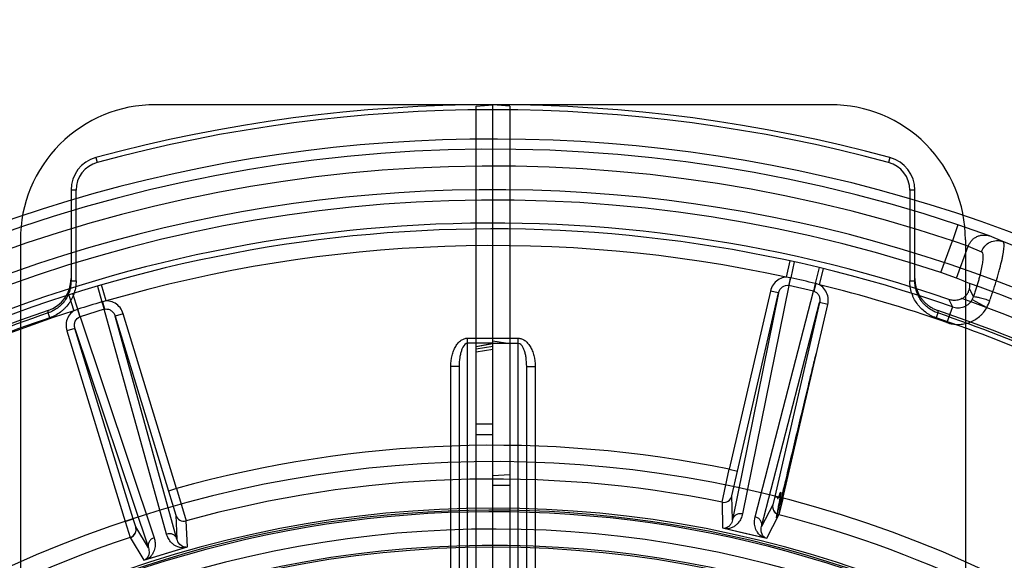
# Model space of a CAD drawing. Header units: millimetres. Extents: x 0 to 297, y 0 to 210.
# Tile 107 of 256: x 142.852 to 143.319, y 93.913 to 94.17. Entities that reach past the tile are written whole.
import ezdxf

# ---------------------------------------------------------------- set-up
doc = ezdxf.new("R2010")
doc.units = ezdxf.units.MM
doc.header["$LTSCALE"] = 16.335
doc.layers.get('0').update_dxf_attribs({"linetype": 'CONTINUOUS'})
for name, color, linetype in [('01_GLOBAL', 7, 'CONTINUOUS'), ('INTFCLR_1', 7, 'CONTINUOUS'), ('INTFCLR_144815', 7, 'CONTINUOUS'), ('INTFCLR_72935', 7, 'CONTINUOUS')]:
    doc.layers.add(name, color=color, linetype=linetype)

msp = doc.modelspace()

# ---------------------------------------------------------------- linework, layer by layer
at = {"color": 7, "linetype": 'Continuous'}
msp.add_circle((144.2368034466, 92.193132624), 3.04, dxfattribs=at)
at = {"color": 9, "linetype": 'Continuous'}
msp.add_arc((144.2368034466, 92.193132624), 3.001038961, 92.9674534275, 177.0325465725, dxfattribs=at)
at = {"layer": '01_GLOBAL', "color": 7, "linetype": 'Continuous'}
msp.add_circle((144.2368034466, 92.193132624), 3.08, dxfattribs=at)
at = {"layer": 'INTFCLR_1', "color": 6, "linetype": 'Continuous'}
for p, q in [((143.068579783, 94.1286563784), (143.076579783, 94.1293562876)), ((143.068579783, 92.7700561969), (143.068579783, 94.1286563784)), ((143.076579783, 93.55528370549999), (143.076579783, 94.1293562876)), ((143.236579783, 94.1293562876), (143.076579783, 94.1293562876)), ((143.300579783, 94.0653562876), (143.300579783, 93.836807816)), ((143.0685708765, 94.01479003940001), (143.0765714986, 94.0162880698)), ((143.068579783, 94.01365181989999), (143.076579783, 94.0149883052)), ((143.0765880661, 94.01619478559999), (143.0685886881, 94.0146897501)), ((143.076579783, 94.0133014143), (143.068579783, 94.01205056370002))]:
    msp.add_line(p, q, dxfattribs=at)
at = {"layer": 'INTFCLR_1', "color": 9, "linetype": 'Continuous'}
for p, q in [((143.076579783, 94.0186896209), (143.088579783, 94.0186896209)), ((143.088579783, 93.8731803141), (143.088579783, 94.01868962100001)), ((143.088579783, 94.016289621), (143.076579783, 94.016289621)), ((143.0925797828, 93.8789833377), (143.092579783, 94.00535628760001)), ((143.092579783, 94.00535628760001), (143.096579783, 94.00535628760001)), ((143.096579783, 94.00535628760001), (143.096579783, 93.89552179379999)), ((143.076579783, 93.9779244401), (143.068579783, 93.9779244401)), ((143.068579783, 93.97312444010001), (143.076579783, 93.97312444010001))]:
    msp.add_line(p, q, dxfattribs=at)
at = {"layer": 'INTFCLR_1', "color": 6, "linetype": 'Continuous'}
msp.add_arc((143.236579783, 94.0653562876), 0.064, 359.9999999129, 90.00000005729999, dxfattribs=at)
at = {"layer": 'INTFCLR_1', "color": 9, "linetype": 'Continuous'}
for points, knots in [([(143.088579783, 94.01868962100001), (143.0891033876, 94.01868962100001), (143.0901505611, 94.01851772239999), (143.0916609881, 94.0177540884), (143.0930529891, 94.0165140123), (143.0942731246, 94.01484515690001), (143.0952743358, 94.0128116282), (143.0962669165, 94.00971835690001), (143.096579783, 94.0071019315), (143.096579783, 94.00535628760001)], [0, 0, 0, 0, 0.1250000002, 0.2500000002, 0.3750000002, 0.5000000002, 0.6250000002, 0.7500000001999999, 1, 1, 1, 1]), ([(143.092579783, 94.00535628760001), (143.092579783, 94.0067546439), (143.0924401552, 94.00880337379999), (143.0919522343, 94.01136963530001), (143.0914573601, 94.0130348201), (143.090699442, 94.0148432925), (143.0895420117, 94.0162930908), (143.088579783, 94.0162896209)], [0, 0, 0, 0, 0.3431162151, 0.5006534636, 0.6421329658, 0.7638953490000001, 1, 1, 1, 1])]:
    msp.add_open_spline(points, degree=3, knots=knots, dxfattribs=at)
at = {"layer": 'INTFCLR_144815', "color": 9, "linetype": 'Continuous'}
for p, q in [((142.8883979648, 94.10432938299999), (142.8890252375, 94.102012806)), ((143.2647616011, 94.10432938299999), (143.2641343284, 94.102012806)), ((142.876579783, 94.0888855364), (142.876579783, 94.04585183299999)), ((142.878979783, 94.0888855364), (142.876579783, 94.0888855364)), ((142.878979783, 94.04585183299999), (142.878979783, 94.0888855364)), ((143.274179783, 94.0888855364), (143.274179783, 94.04585183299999)), ((143.276579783, 94.0888855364), (143.274179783, 94.0888855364)), ((143.276579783, 94.04585183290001), (143.276579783, 94.0888855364)), ((143.2969475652, 94.07249628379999), (143.2944248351, 94.064904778)), ((143.3120210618, 94.0671704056), (143.2969475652, 94.07249628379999)), ((143.3183252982, 94.0644825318), (143.3120210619, 94.0671704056)), ((143.2889264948, 94.04979821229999), (143.2944248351, 94.0649047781)), ((143.3019003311, 94.06234107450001), (143.294424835, 94.064904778)), ((143.296393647, 94.0472115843), (143.3019003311, 94.06234107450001)), ((143.3019003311, 94.06234107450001), (143.308130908, 94.05967997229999)), ((143.2173380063, 94.0553477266), (143.2156557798, 94.0476273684)), ((143.2193954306, 94.0548955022), (143.2177289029, 94.04735505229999)), ((143.2312036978, 94.0521693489), (143.2293960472, 94.0446614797)), ((143.2313787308, 94.0439974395), (143.2332511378, 94.0516738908)), ((143.217537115, 94.0473969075), (143.215655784, 94.0476274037)), ((143.2175371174, 94.0473969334), (143.2167983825, 94.043766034)), ((143.2168954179, 94.04374483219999), (143.2177289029, 94.04735505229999)), ((142.876579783, 94.04585183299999), (142.878979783, 94.04585183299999)), ((142.8890814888, 94.04336068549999), (142.8912699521, 94.0359548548)), ((142.8933190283, 94.0363711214), (142.8911023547, 94.0439553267)), ((143.2168954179, 94.04374483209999), (143.1948650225, 93.935464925)), ((143.2167983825, 94.043766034), (143.2168954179, 94.04374483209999)), ((143.2285625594, 94.04105126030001), (143.2168954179, 94.04374483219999)), ((143.2293960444, 94.04466148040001), (143.2285625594, 94.04105126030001)), ((143.2295867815, 94.04461505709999), (143.2286590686, 94.04102777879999)), ((143.2313787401, 94.0439974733), (143.2295867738, 94.0446150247)), ((143.2741797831, 94.04585183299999), (143.276579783, 94.04585183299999)), ((143.3043689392, 94.0383999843), (143.3025017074, 94.0423241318)), ((142.8754842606, 94.03918039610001), (142.8778875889, 94.0316532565)), ((142.8798191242, 94.03245398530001), (142.8774921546, 94.0398174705)), ((143.2080835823, 94.0410430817), (143.1885970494, 93.95663763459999)), ((143.2119809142, 94.0401433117), (143.1901140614, 93.9326672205)), ((143.1924943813, 93.9557378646), (143.2119809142, 94.0401433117)), ((143.2008965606, 93.9340724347), (143.2285625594, 94.04105126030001)), ((143.2119809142, 94.0401433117), (143.2080835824, 94.0410430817)), ((143.2285625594, 94.04105126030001), (143.2286590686, 94.04102777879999)), ((143.2927382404, 94.03706060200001), (143.2943558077, 94.0336085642)), ((143.3038284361, 94.0370933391), (143.3043685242, 94.0383986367)), ((143.3038284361, 94.0370933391), (143.3106630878, 94.0331914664)), ((142.8796321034, 94.0323943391), (142.8778875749, 94.03165328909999)), ((142.8796320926, 94.0323943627), (142.8808077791, 94.0288805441)), ((142.8809024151, 94.02891070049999), (142.8798191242, 94.03245398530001)), ((142.892353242, 94.03241156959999), (142.8809024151, 94.02891070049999)), ((142.8912699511, 94.0359548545), (142.892353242, 94.03241156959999)), ((142.8914583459, 94.0360100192), (142.8924485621, 94.0324394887)), ((142.8933190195, 94.0363711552), (142.8914583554, 94.03600998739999)), ((142.892353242, 94.03241156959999), (142.8924485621, 94.0324394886)), ((142.9218831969, 93.92593218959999), (142.892353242, 94.03241156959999)), ((143.2039402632, 93.92947519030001), (143.2314008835, 94.0356598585)), ((143.2314008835, 94.03565985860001), (143.210175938, 93.9437245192)), ((143.2140732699, 93.9428247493), (143.2352982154, 94.03476008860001)), ((143.2352982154, 94.03476008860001), (143.2314008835, 94.03565985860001)), ((143.2943558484, 94.0336089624), (143.2917531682, 94.02614840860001)), ((142.8664851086, 94.028398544), (142.8657148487, 94.03066810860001)), ((142.8808077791, 94.0288805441), (142.8809024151, 94.02891070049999)), ((142.8809024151, 94.02891070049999), (142.9159634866, 93.9241223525)), ((142.901332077, 94.0303310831), (142.8975070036, 94.0291616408)), ((142.8975070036, 94.0291616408), (142.9228338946, 93.94632111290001)), ((142.9268177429, 93.9234727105), (142.8975070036, 94.0291616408)), ((142.926658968, 93.9474905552), (142.901332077, 94.0303310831)), ((143.2874447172, 94.03066810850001), (143.2866744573, 94.028398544)), ((142.8784470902, 94.0233344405), (142.8746220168, 94.0221649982)), ((142.8784470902, 94.0233344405), (142.9132478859, 93.91932398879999)), ((142.9060334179, 93.9331036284), (142.8784470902, 94.0233344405)), ((142.8746220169, 94.0221649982), (142.9022083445, 93.93193418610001)), ((143.1851972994, 93.9410116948), (143.1885970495, 93.95663763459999)), ((143.1885970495, 93.95663763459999), (143.1924943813, 93.9557378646)), ((143.1898948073, 93.94402858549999), (143.1924943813, 93.9557378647)), ((142.9266589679, 93.9474905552), (142.9228338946, 93.94632111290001)), ((142.9228338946, 93.946321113), (142.9262439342, 93.9348216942)), ((142.9266589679, 93.9474905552), (142.9311404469, 93.9321398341)), ((143.1901140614, 93.9326672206), (143.1898948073, 93.94402858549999)), ((143.210175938, 93.9437245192), (143.2092827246, 93.9398047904)), ((143.1851972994, 93.9410116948), (143.1854134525, 93.92879211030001)), ((143.2092437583, 93.9398365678), (143.2039402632, 93.92947519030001)), ((142.9262439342, 93.9348216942), (142.9268177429, 93.9234727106)), ((143.2064664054, 93.9239316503), (143.212142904, 93.93506586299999)), ((142.9022083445, 93.93193418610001), (142.9060334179, 93.9331036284)), ((142.9072345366, 93.9292901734), (142.9060334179, 93.9331036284)), ((142.9317772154, 93.91993493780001), (142.9311404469, 93.9321398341)), ((142.9132478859, 93.91932398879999), (142.9072345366, 93.9292901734)), ((142.9046752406, 93.9243288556), (142.911114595, 93.91361773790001))]:
    msp.add_line(p, q, dxfattribs=at)
at = {"layer": 'INTFCLR_144815', "color": 6, "linetype": 'Continuous'}
for p, q in [((143.296393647, 94.0472115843), (143.2889264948, 94.04979821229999)), ((142.8657148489, 94.03066810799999), (142.8657105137, 94.0314681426)), ((143.2874534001, 94.0318674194), (143.2874490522, 94.03106739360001))]:
    msp.add_line(p, q, dxfattribs=at)
at = {"layer": 'INTFCLR_144815', "color": 7, "linetype": 'Continuous'}
for p, q in [((143.2121429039, 93.9350658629), (143.229991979, 94.0117762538)), ((143.2140732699, 93.9428247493), (143.210175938, 93.9437245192)), ((143.21407327, 93.9428247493), (143.212142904, 93.93506586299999)), ((142.9022083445, 93.93193418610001), (142.9046752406, 93.9243288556)), ((143.1854134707, 93.9287921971), (143.2064664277, 93.923931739)), ((143.1854134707, 93.9287921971), (143.1959399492, 93.926361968)), ((143.1959399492, 93.926361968), (143.2064664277, 93.923931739)), ((142.9111145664, 93.9136178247), (142.9214458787, 93.91677642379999)), ((142.9111145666, 93.9136178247), (142.9317771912, 93.9199350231)), ((142.9214458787, 93.91677642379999), (142.9317771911, 93.919935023))]:
    msp.add_line(p, q, dxfattribs=at)
at = {"layer": 'INTFCLR_144815', "color": 6, "linetype": 'Continuous'}
msp.add_circle((143.076579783, 93.4093562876), 0.5104906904, dxfattribs=at)
at = {"layer": 'INTFCLR_144815', "color": 9, "linetype": 'Continuous'}
for centre, radius, start, end in [((143.076579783, 93.4093562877), 0.7199999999, 74.8490090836, 105.1509908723), ((143.076579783, 93.4093562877), 0.7175999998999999, 74.8490091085, 105.1509908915), ((143.076579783, 93.4093562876), 0.6987965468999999, 71.617857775, 156.0236179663), ((142.892579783, 94.0888855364), 0.016, 105.1509908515, 180.0000000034), ((143.260579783, 94.0888855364), 0.016, 2.009999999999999e-08, 74.84900910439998), ((143.0765797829, 93.4093562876), 0.6907968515, 71.6178577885, 156.0236179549), ((142.892579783, 94.0888855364), 0.0136, 105.1509907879, 180.0000005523), ((143.260579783, 94.0888855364), 0.0136, 359.9999994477, 74.849009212), ((143.076579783, 93.4093562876), 0.6611483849, 70.768222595, 162.2317774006), ((143.076579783, 93.4093562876), 0.6532473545, 77.7076787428, 106.2923212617), ((143.076579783, 93.4093562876), 0.6983060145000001, 40.82000966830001, 69.7456365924), ((143.2153536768, 94.03692275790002), 0.010699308, 77.1735413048, 78.22477168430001), ((142.7842977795, 92.1433438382), 1.9527214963, 76.8243315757, 77.17566833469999), ((143.2269568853, 94.0342404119), 0.0107027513, 75.77556701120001, 76.8264572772), ((143.0765797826, 93.40935628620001), 0.6532473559, 70.76822262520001, 76.29232124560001), ((143.0765797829, 93.4093562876), 0.6743078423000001, 41.0185890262, 70.4297169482), ((143.0765797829, 93.4093562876), 0.6663072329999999, 40.8200096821, 70.5083984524), ((142.8829782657, 94.0222317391), 0.0106993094, 107.1735416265, 108.2247718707), ((143.4564625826, 92.16681564), 1.9527222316, 106.8243316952, 107.175668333), ((142.8943681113, 94.0257103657), 0.0107027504, 105.7755669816, 106.8264573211), ((143.2876213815, 94.0451398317), 0.0259554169, 332.5908295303, 340.6782087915), ((143.076579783, 93.4093562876), 0.6532473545, 107.7076787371, 136.2923212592), ((143.0765797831, 93.4093562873), 0.6561191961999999, 108.7465261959, 119.5770687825), ((143.0765797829, 93.40935628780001), 0.6537224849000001, 108.7465261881, 119.5770688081), ((143.076579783, 93.40935628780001), 0.6537224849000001, 60.42293119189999, 71.2534738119), ((143.0765797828, 93.4093562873), 0.6561191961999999, 60.42293120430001, 71.25347379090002), ((143.076579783, 93.4093562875), 0.5586275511, 78.4324981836, 105.5675018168), ((143.076579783, 93.4093562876), 0.5509009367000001, 52.2436298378, 307.7563701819), ((143.076579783, 93.4093562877), 0.5426372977, 78.4533358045, 105.5466641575), ((143.1859978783, 93.9449309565), 0.0040001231, 258.4551397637, 346.9624001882), ((142.9300684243, 93.935993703), 0.0040001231, 197.0375995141, 285.5448599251), ((143.076579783, 93.4093562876), 0.5429069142, 52.2436298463, 75.5403197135), ((143.076579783, 93.4093562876), 0.518921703, 52.5411294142, 307.4588705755), ((143.076579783, 93.4093562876), 0.5429069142, 108.4596803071, 135.5403197)]:
    msp.add_arc(centre, radius, start, end, dxfattribs=at)
at = {"layer": 'INTFCLR_144815', "color": 6, "linetype": 'Continuous'}
for centre, radius, start, end in [((143.076579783, 93.4093562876), 0.7037433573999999, 313.9937911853, 154.5150993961), ((143.076579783, 93.4093562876), 0.6797433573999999, 312.9543589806, 154.5144414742), ((143.076579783, 93.4093562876), 0.6747273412, 71.6563998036, 156.0440844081), ((143.076579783, 93.4093562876), 0.6638812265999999, 70.9981667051, 162.0018332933), ((142.8605565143, 94.0470389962), 0.0160225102, 288.7486275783, 0.0290932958), ((143.076579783, 93.4093562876), 0.6572577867, 108.7136429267, 257.7559644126), ((143.076579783, 93.4093562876), 0.6572577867, 282.2440355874, 71.2863570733), ((143.076579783, 93.4093562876), 0.5288304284, 45.0000000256, 314.9999999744), ((143.076579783, 93.4093562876), 0.5278840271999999, 44.999999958, 315.000000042), ((143.076579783, 93.4093562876), 0.5271191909, 44.99999997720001, 315.0000000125), ((143.076579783, 93.4093562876), 0.5111765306, 47.86578076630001, 312.1342192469)]:
    msp.add_arc(centre, radius, start, end, dxfattribs=at)
at = {"layer": 'INTFCLR_144815', "color": 7, "linetype": 'Continuous'}
for centre, start, end in [((143.213141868, 93.93893931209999), 167.0375959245, 255.5385230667), ((142.903408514, 93.9281231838), 288.4614529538, 16.9624280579)]:
    msp.add_arc(centre, 0.0040001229, start, end, dxfattribs=at)
at = {"layer": 'INTFCLR_144815', "color": 6, "linetype": 'Continuous'}
msp.add_ellipse((143.0415747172, 93.42209708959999), major_axis=(0.6353090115, -0.2312335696), ratio=0.9984808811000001, start_param=1.5231592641, end_param=1.5328484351, dxfattribs=at)
at = {"layer": 'INTFCLR_144815', "color": 9, "linetype": 'Continuous'}
for points, knots in [([(143.3019003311, 94.06234107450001), (143.3020669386, 94.062797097), (143.3024955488, 94.06370705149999), (143.3033992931, 94.0649575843), (143.3045726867, 94.06605057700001), (143.3059669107, 94.06690135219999), (143.3075017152, 94.0674491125), (143.3090797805, 94.0676693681), (143.3106052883, 94.06757765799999), (143.3115692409, 94.067331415), (143.3120210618, 94.0671704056)], [0, 0, 0, 0, 0.1172593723, 0.2414046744, 0.3704741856, 0.5019715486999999, 0.633138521, 0.7612965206, 0.8841541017, 1, 1, 1, 1]), ([(143.308130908, 94.05967997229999), (143.3084887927, 94.06065881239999), (143.3095975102, 94.0624934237), (143.312166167, 94.0643906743), (143.3152537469, 94.065163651), (143.3173581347, 94.0648379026), (143.3183252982, 94.0644825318)], [0, 0, 0, 0, 0.2513766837, 0.5020176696, 0.751476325, 1, 1, 1, 1]), ([(143.3121148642, 94.0365518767), (143.3124354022, 94.0374644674), (143.3130586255, 94.0392696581), (143.3142252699, 94.0427791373), (143.3151700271, 94.0457932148), (143.3159133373, 94.04831956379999), (143.3163636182, 94.04989364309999), (143.3170571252, 94.05242592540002), (143.3177392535, 94.0551698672), (143.3182683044, 94.0576989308), (143.3186311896, 94.0597014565), (143.3188660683, 94.0617169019), (143.3189188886, 94.06338827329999), (143.3185961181, 94.06435962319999), (143.3183252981, 94.0644825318)], [0, 0, 0, 0, 0.1000990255, 0.1976310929, 0.3827289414, 0.4269417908, 0.4701590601, 0.5521615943, 0.698634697, 0.762770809, 0.8193204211, 0.9098457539, 0.9692219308, 1, 1, 1, 1]), ([(143.308130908, 94.05967997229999), (143.308376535, 94.05957354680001), (143.3087729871, 94.05886124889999), (143.3088696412, 94.05749129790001), (143.3087975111, 94.0559421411), (143.3086066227, 94.05440174), (143.3082975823, 94.0524749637), (143.3078593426, 94.0503876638), (143.3073171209, 94.048154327), (143.3066593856, 94.0456654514), (143.3059026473, 94.04308842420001), (143.3050598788, 94.0404434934), (143.3046042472, 94.0390849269), (143.3043685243, 94.03839863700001)], [0, 0, 0, 0, 0.0364249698, 0.09818984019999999, 0.1893572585, 0.2457941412, 0.3095761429, 0.4547624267, 0.5358784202, 0.6222830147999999, 0.8050294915, 0.9012613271, 1, 1, 1, 1]), ([(143.2156557, 94.0476271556), (143.2152620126, 94.0476075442), (143.2138406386, 94.0474269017), (143.21150576, 94.0464325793), (143.2092065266, 94.0441210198), (143.2083280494, 94.0420998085), (143.2080835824, 94.0410430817)], [0, 0, 0, 0, 0.1129457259, 0.4086304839, 0.7043152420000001, 1, 1, 1, 1]), ([(142.876579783, 94.04585183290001), (142.8765797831, 94.04501915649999), (142.8764497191, 94.0433505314), (142.8758708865, 94.0409174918), (142.8750814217, 94.0389898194), (142.8742786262, 94.0375371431), (142.8733652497, 94.0361509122), (142.8722933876, 94.03487606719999), (142.8710856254, 94.03373875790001), (142.8697921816, 94.03269799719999), (142.8680290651, 94.03159047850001), (142.8664997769, 94.03093462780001), (142.8657148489, 94.0306681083)], [0, 0, 0, 0, 0.1254438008, 0.2509366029, 0.3753535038, 0.4378954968, 0.5007597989, 0.6252441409, 0.6876274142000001, 0.7504865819, 0.8751188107, 1, 1, 1, 1]), ([(142.8789797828, 94.04585183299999), (142.8789797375, 94.044888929), (142.8788312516, 94.0429822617), (142.8781593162, 94.0401633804), (142.8772591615, 94.0379702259), (142.8763360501, 94.0362982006), (142.8752747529, 94.0346891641), (142.8740517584, 94.0332376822), (142.8726667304, 94.0319324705), (142.8711638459, 94.0307239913), (142.8691479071, 94.0294611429), (142.8673969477, 94.0287080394), (142.8664851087, 94.028398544)], [0, 0, 0, 0, 0.124999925, 0.2499999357, 0.3749999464, 0.4374999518, 0.4999999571, 0.6249999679, 0.6874999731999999, 0.7499999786, 0.8749999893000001, 1, 1, 1, 1]), ([(143.2119809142, 94.0401433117), (143.2121120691, 94.0407177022), (143.212564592, 94.0418115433), (143.2140203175, 94.0434770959), (143.2157913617, 94.0439709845), (143.2167983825, 94.043766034)], [0, 0, 0, 0, 0.2697144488, 0.5295513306, 1, 1, 1, 1]), ([(143.2352982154, 94.03476008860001), (143.2355422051, 94.03581692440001), (143.235638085, 94.0380187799), (143.234585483, 94.0411045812), (143.2329222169, 94.04302142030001), (143.2317238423, 94.0438067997), (143.2313786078, 94.04399703)], [0, 0, 0, 0, 0.2956847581, 0.5913695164, 0.8870542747, 1, 1, 1, 1]), ([(143.2866744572, 94.028398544), (143.2857625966, 94.02870805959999), (143.2844448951, 94.02927381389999), (143.2827774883, 94.0302341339), (143.2811964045, 94.03131862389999), (143.2797674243, 94.0325657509), (143.2784824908, 94.0339796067), (143.2773023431, 94.0355032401), (143.2763234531, 94.0371290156), (143.2755347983, 94.0388612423), (143.2748755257, 94.04067363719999), (143.2743296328, 94.0429886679), (143.2741798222, 94.0448889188), (143.2741797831, 94.04585183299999)], [0, 0, 0, 0, 0.1250000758, 0.1875000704, 0.2500000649, 0.3750000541, 0.4375000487, 0.5000000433, 0.6250000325, 0.6875000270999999, 0.7500000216, 0.8750000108, 1, 1, 1, 1]), ([(143.2874447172, 94.0306681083), (143.2866564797, 94.0309357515), (143.2855019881, 94.0314314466), (143.2840577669, 94.0322640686), (143.2826882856, 94.03320295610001), (143.2814340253, 94.0342976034), (143.2803189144, 94.0355265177), (143.2793022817, 94.0368388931), (143.278442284, 94.0382652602), (143.2777559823, 94.0397758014), (143.2771883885, 94.0413363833), (143.2767085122, 94.04336306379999), (143.2765797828, 94.045022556), (143.276579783, 94.04585183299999)], [0, 0, 0, 0, 0.1253957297, 0.1882525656, 0.2509307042, 0.3753031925, 0.4378449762, 0.5006962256, 0.6251650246, 0.6875566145, 0.7504264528, 0.8750802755, 1, 1, 1, 1]), ([(143.2286590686, 94.04102777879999), (143.2291571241, 94.04089896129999), (143.2301259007, 94.04039392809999), (143.2311403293, 94.0390766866), (143.2316133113, 94.03741327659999), (143.2315347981, 94.0362336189), (143.2314008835, 94.0356598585)], [0, 0, 0, 0, 0.2329766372, 0.4761332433, 0.7331775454, 1, 1, 1, 1]), ([(143.2943558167, 94.0336088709), (143.294792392, 94.0334452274), (143.2956894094, 94.0331928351), (143.2970749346, 94.03305362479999), (143.2984533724, 94.0331616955), (143.2997857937, 94.0335160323), (143.3010281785, 94.0341064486), (143.3021443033, 94.0349153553), (143.3030987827, 94.0359158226), (143.3036086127, 94.03668799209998), (143.303828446, 94.03709333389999)], [0, 0, 0, 0, 0.1269311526, 0.2522230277, 0.3772397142, 0.5012935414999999, 0.625502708, 0.7496177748, 0.8744628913, 1, 1, 1, 1]), ([(143.3043685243, 94.03839863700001), (143.3046655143, 94.0384874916), (143.3056229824, 94.0383479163), (143.3069084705, 94.0381039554), (143.3083259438, 94.03773297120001), (143.309995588, 94.0372551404), (143.3112672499, 94.0368433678), (143.3121148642, 94.0365518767)], [0, 0, 0, 0, 0.1162748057, 0.3480225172, 0.4990726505, 0.6637993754, 1, 1, 1, 1]), ([(142.8924485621, 94.0324394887), (142.8929442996, 94.03257695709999), (142.8940358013, 94.03262397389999), (142.895572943, 94.0319904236), (142.8968142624, 94.03078635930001), (142.8973360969, 94.0297254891), (142.8975070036, 94.0291616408)], [0, 0, 0, 0, 0.2329766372, 0.4761332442, 0.7331775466, 1, 1, 1, 1]), ([(142.901332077, 94.0303310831), (142.9010149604, 94.0313683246), (142.8999970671, 94.0333231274), (142.8975425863, 94.03546920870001), (142.8951437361, 94.03629760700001), (142.8937132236, 94.0363785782), (142.8933191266, 94.0363707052)], [0, 0, 0, 0, 0.2956847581, 0.5913695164, 0.8870542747, 1, 1, 1, 1]), ([(143.2917531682, 94.0261484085), (143.2926254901, 94.02584432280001), (143.2944023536, 94.02539182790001), (143.2966680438, 94.025209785), (143.2985115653, 94.02530294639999), (143.3003131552, 94.02555352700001), (143.3020718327, 94.02603487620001), (143.3037704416, 94.0267530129), (143.3053746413, 94.0276045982), (143.3068640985, 94.0286626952), (143.3082114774, 94.02991798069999), (143.3094278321, 94.03126709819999), (143.3102061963, 94.032391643), (143.3106630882, 94.0331914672)], [0, 0, 0, 0, 0.1249999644, 0.2499999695, 0.312499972, 0.3749999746, 0.4999999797, 0.5624999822, 0.6249999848, 0.7499999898, 0.8124999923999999, 0.8749999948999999, 1, 1, 1, 1]), ([(142.8778876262, 94.0316530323), (142.8775564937, 94.03143920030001), (142.8764159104, 94.03057203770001), (142.874890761, 94.028543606), (142.8740557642, 94.0253920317), (142.8743052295, 94.0232023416), (142.8746220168, 94.0221649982)], [0, 0, 0, 0, 0.1129457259, 0.4086304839, 0.7043152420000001, 1, 1, 1, 1]), ([(142.8784470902, 94.0233344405), (142.8782734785, 94.02389745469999), (142.8781184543, 94.02507101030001), (142.8785463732, 94.0272412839), (142.8798331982, 94.02855452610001), (142.8808077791, 94.0288805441)], [0, 0, 0, 0, 0.2697144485, 0.5295513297, 1, 1, 1, 1]), ([(143.1948650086, 93.93546492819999), (143.1947109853, 93.9347078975), (143.1943420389, 93.9335817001), (143.1935821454, 93.9321880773), (143.1928421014, 93.93117277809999), (143.1918995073, 93.93020799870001), (143.1906685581, 93.9293067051), (143.1891371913, 93.92860581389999), (143.1879646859, 93.9283796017), (143.187373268, 93.9283397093)], [0, 0, 0, 0, 0.2090955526, 0.316870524, 0.4288079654, 0.5480386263, 0.6805599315, 0.8395632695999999, 1, 1, 1, 1]), ([(143.1948650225, 93.935464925), (143.1943793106, 93.9355757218), (143.1933245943, 93.93562612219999), (143.1918172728, 93.9351133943), (143.1906484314, 93.93406266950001), (143.190222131, 93.9331291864), (143.1901140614, 93.9326672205)], [0, 0, 0, 0, 0.2458805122, 0.5085649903, 0.7658415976, 1, 1, 1, 1]), ([(143.1901140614, 93.9326672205), (143.1900381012, 93.9322481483), (143.1897944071, 93.9314091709), (143.1891256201, 93.9302140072), (143.1879829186, 93.92906315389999), (143.1868168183, 93.92864042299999), (143.1861473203, 93.9286227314)], [0, 0, 0, 0, 0.2102229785, 0.4274675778, 0.6694230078, 1, 1, 1, 1]), ([(143.204506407, 93.9243842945), (143.2034925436, 93.9249659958), (143.2022406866, 93.9261769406), (143.2012594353, 93.92804357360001), (143.2007074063, 93.92970536), (143.200483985, 93.93174247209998), (143.2007033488, 93.93332526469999), (143.200896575, 93.9340724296)], [0, 0, 0, 0, 0.3172302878, 0.4504430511, 0.5708009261, 0.7905517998, 1, 1, 1, 1]), ([(143.2039402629, 93.92947518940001), (143.2040456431, 93.9299377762), (143.2040716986, 93.93096366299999), (143.2034817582, 93.9324204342), (143.2023517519, 93.93354203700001), (143.2013816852, 93.93395909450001), (143.2008965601, 93.9340724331)], [0, 0, 0, 0, 0.2341584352, 0.4914350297, 0.7541194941, 1, 1, 1, 1]), ([(142.9268177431, 93.9234727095), (142.9266777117, 93.9239260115), (142.926187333, 93.92482748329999), (142.924948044, 93.925794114), (142.9234086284, 93.92620044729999), (142.9223599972, 93.9260765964), (142.9218831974, 93.9259321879)], [0, 0, 0, 0, 0.2341584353, 0.4914350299, 0.7541194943, 1, 1, 1, 1]), ([(142.9298534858, 93.91934693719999), (142.9286846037, 93.9193437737), (142.9269949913, 93.9197665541), (142.9252118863, 93.92089248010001), (142.9239029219, 93.9220556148), (142.9226908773, 93.9237080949), (142.9220894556, 93.9251885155), (142.921883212, 93.9259321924)], [0, 0, 0, 0, 0.3172302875, 0.4504430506, 0.5708009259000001, 0.7905517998, 1, 1, 1, 1]), ([(143.2057324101, 93.9241012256), (143.2052628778, 93.92434595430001), (143.2040312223, 93.92544877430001), (143.2035673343, 93.92760391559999), (143.2038249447, 93.9290656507), (143.2039402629, 93.92947518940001)], [0, 0, 0, 0, 0.2630281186, 0.7886445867, 1, 1, 1, 1]), ([(142.9159634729, 93.9241223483), (142.9162086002, 93.92338972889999), (142.916452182, 93.9222299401), (142.9164909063, 93.9206430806), (142.916357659, 93.9193937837), (142.9160237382, 93.9180869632), (142.9154083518, 93.9166909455), (142.9144325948, 93.9153182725), (142.9135302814, 93.9145361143), (142.9130380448, 93.91420585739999)], [0, 0, 0, 0, 0.2090955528, 0.3168705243, 0.4288079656, 0.5480386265, 0.6805599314, 0.8395632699, 1, 1, 1, 1]), ([(142.9159634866, 93.9241223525), (142.9154874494, 93.9239754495), (142.914548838, 93.9234917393), (142.9134998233, 93.9222940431), (142.9130129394, 93.92079966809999), (142.9131104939, 93.9197780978), (142.9132478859, 93.91932398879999)], [0, 0, 0, 0, 0.2458805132, 0.5085649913, 0.7658415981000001, 1, 1, 1, 1]), ([(142.9310567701, 93.9197147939), (142.9305277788, 93.9196919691), (142.9289097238, 93.92003121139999), (142.9274304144, 93.92166567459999), (142.926922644, 93.9230603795), (142.9268177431, 93.9234727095)], [0, 0, 0, 0, 0.2630281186, 0.7886445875, 1, 1, 1, 1]), ([(142.9132478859, 93.91932398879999), (142.9133916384, 93.9189230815), (142.9136000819, 93.91807465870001), (142.9136184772, 93.9167052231), (142.9132042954, 93.91513720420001), (142.9124057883, 93.9141880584), (142.9118348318, 93.913837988)], [0, 0, 0, 0, 0.2102229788, 0.4274675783, 0.6694230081, 1, 1, 1, 1])]:
    msp.add_open_spline(points, degree=3, knots=knots, dxfattribs=at)
at = {"layer": 'INTFCLR_144815', "color": 6, "linetype": 'Continuous'}
for points, knots in [([(143.2765797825, 94.0470471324), (143.2765797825, 94.04677001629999), (143.2765941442, 94.046215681), (143.2766587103, 94.045386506), (143.2767661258, 94.04456179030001), (143.2769160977, 94.04374378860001), (143.2771082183, 94.0429346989), (143.2773419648, 94.0421367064), (143.2776167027, 94.0413519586), (143.2779316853, 94.0405825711), (143.2782860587, 94.0398306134), (143.2786788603, 94.03909811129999), (143.279109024, 94.0383870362), (143.2795753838, 94.03769929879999), (143.2800766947, 94.0370367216), (143.2806115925, 94.03640109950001), (143.2811786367, 94.03579413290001), (143.2817763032, 94.0352174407), (143.2824029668, 94.0346725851), (143.2830569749, 94.03416099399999), (143.2837364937, 94.03368409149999), (143.2844397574, 94.0332431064), (143.2851647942, 94.0328392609), (143.285909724, 94.0324735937), (143.2866724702, 94.03214710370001), (143.2871916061, 94.03195610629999), (143.287453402, 94.0318674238)], [0, 0, 0, 0, 0.0417112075, 0.08342178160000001, 0.1251310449, 0.166838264, 0.2085429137, 0.2502445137, 0.2919421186, 0.3336359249, 0.3753249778, 0.4170089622, 0.4586875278, 0.5003599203, 0.5420263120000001, 0.5836910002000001, 0.6253461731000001, 0.6669959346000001, 0.7086453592, 0.7502820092, 0.791920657, 0.8335455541, 0.8751700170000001, 0.9167836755, 0.9583952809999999, 1, 1, 1, 1]), ([(143.2989059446, 94.0374785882), (143.2994201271, 94.03774092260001), (143.3003415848, 94.0383631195), (143.3014096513, 94.03956881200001), (143.3021326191, 94.0408983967), (143.3024123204, 94.04184774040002), (143.3025012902, 94.04232212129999)], [0, 0, 0, 0, 0.2776479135, 0.5278269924, 0.7678471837, 1, 1, 1, 1]), ([(143.3025012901, 94.04232212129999), (143.3025820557, 94.0427523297), (143.3026508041, 94.04343397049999), (143.3027893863, 94.0445672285), (143.3024479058, 94.04471024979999)], [0, 0, 0, 0, 0.5417740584, 1, 1, 1, 1]), ([(143.2989059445, 94.03747858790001), (143.2982829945, 94.03716076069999), (143.2969393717, 94.0366895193), (143.2951634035, 94.036571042), (143.2937596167, 94.0367591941), (143.2930738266, 94.03694590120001), (143.2927384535, 94.0370614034)], [0, 0, 0, 0, 0.3310724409, 0.6647332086, 0.8320807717, 1, 1, 1, 1])]:
    msp.add_open_spline(points, degree=3, knots=knots, dxfattribs=at)
at = {"layer": 'INTFCLR_144815', "color": 7, "linetype": 'Continuous'}
for points, knots in [([(143.210175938, 93.9437245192), (143.2102703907, 93.9437027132), (143.2104328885, 93.9436979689), (143.2106153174, 93.94355122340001), (143.2108590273, 93.9435497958), (143.2111120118, 93.94378819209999), (143.2113820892, 93.94343612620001), (143.2113935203, 93.9431006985), (143.2114178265, 93.9428361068), (143.2115499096, 93.9426656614), (143.2116949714, 93.9427736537), (143.211801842, 93.9429866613), (143.2120828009, 93.94358792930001), (143.2123171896, 93.94431813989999), (143.2126382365, 93.9451117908), (143.2127451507, 93.94546708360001), (143.2130069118, 93.9458486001), (143.2129853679, 93.945154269), (143.2128705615, 93.9445164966), (143.2126755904, 93.94328719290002), (143.2124472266, 93.9420835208), (143.2121458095, 93.9404935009), (143.2117538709, 93.9385151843), (143.2113190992, 93.9361387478), (143.211043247, 93.9348853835), (143.2108452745, 93.9331952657), (143.2115783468, 93.93576335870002), (143.2121108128, 93.93793937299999), (143.2136550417, 93.9441074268), (143.2155083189, 93.9518291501), (143.2179275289, 93.9618953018), (143.2205531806, 93.9728873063), (143.22280586, 93.98231446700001), (143.2245630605, 93.9896566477), (143.2257821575, 93.99473888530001), (143.2268948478, 93.9993633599), (143.227874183, 94.0034073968), (143.2285937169, 94.0063648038), (143.2290857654, 94.00834301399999), (143.2293728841, 94.0095214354), (143.2296225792, 94.01042427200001), (143.2297716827, 94.0111752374), (143.2299407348, 94.0114674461), (143.2299429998, 94.0117875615), (143.229991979, 94.0117762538)], [0, 0, 0, 0, 0.0029596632, 0.0047283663, 0.0068768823, 0.0099143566, 0.0132374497, 0.0170684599, 0.0205307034, 0.0214817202, 0.0225722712, 0.0249652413, 0.0291845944, 0.0424188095, 0.0490853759, 0.0540325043, 0.0560425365, 0.0588138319, 0.06721369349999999, 0.0826559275, 0.09330748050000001, 0.1054360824, 0.1316435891, 0.1563156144, 0.1744910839, 0.1812389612, 0.1910392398, 0.222210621, 0.2797443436, 0.3661005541, 0.4736958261, 0.5924355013, 0.7122246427, 0.769358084, 0.8229682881, 0.8717934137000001, 0.9145716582, 0.9500413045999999, 0.9646411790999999, 0.9769408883, 0.9867828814, 0.9940098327, 0.9984652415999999, 1, 1, 1, 1]), ([(143.2092437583, 93.9398365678), (143.2090711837, 93.93909087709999), (143.2091293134, 93.9377041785), (143.2102174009, 93.9359036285), (143.211420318, 93.935252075), (143.2121429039, 93.9350658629)], [0, 0, 0, 0, 0.3738602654, 0.6355208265, 1, 1, 1, 1]), ([(142.9046752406, 93.9243288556), (142.9050202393, 93.92444396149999), (142.9057556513, 93.9246854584), (142.9066882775, 93.92563524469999), (142.9075013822, 93.92716041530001), (142.9074585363, 93.9285588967), (142.9072345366, 93.9292901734)], [0, 0, 0, 0, 0.1764555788, 0.367503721, 0.628930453, 1, 1, 1, 1])]:
    msp.add_open_spline(points, degree=3, knots=knots, dxfattribs=at)
at = {"layer": 'INTFCLR_72935', "color": 6, "linetype": 'Continuous'}
for p, q in [((143.076579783, 94.1293562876), (142.916579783, 94.1293562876)), ((143.076579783, 92.76135628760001), (143.076579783, 94.1293562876)), ((143.084579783, 94.1286563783), (143.076579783, 94.1293562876)), ((143.084579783, 94.1286563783), (143.084579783, 92.7700561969)), ((142.852579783, 94.0653562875), (142.852579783, 93.8368078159)), ((143.084579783, 94.0159842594), (143.076579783, 94.01739487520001))]:
    msp.add_line(p, q, dxfattribs=at)
at = {"layer": 'INTFCLR_72935', "color": 9, "linetype": 'Continuous'}
for p, q in [((143.064579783, 93.87317371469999), (143.064579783, 94.0187280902)), ((143.064579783, 94.0187280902), (143.076579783, 94.0187280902)), ((143.076579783, 94.01632826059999), (143.064579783, 94.01632826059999)), ((143.056579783, 93.89552179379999), (143.056579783, 94.0053938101)), ((143.056579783, 94.0053938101), (143.060579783, 94.0053938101)), ((143.060579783, 94.0053938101), (143.060579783, 93.8789771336)), ((143.084579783, 93.9539573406), (143.076579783, 93.95353742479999)), ((143.076579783, 93.9491576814), (143.084579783, 93.9491576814))]:
    msp.add_line(p, q, dxfattribs=at)
at = {"layer": 'INTFCLR_72935', "color": 6, "linetype": 'Continuous'}
msp.add_arc((142.916579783, 94.0653562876), 0.064, 89.9999999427, 180.0000000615, dxfattribs=at)
at = {"layer": 'INTFCLR_72935', "color": 9, "linetype": 'Continuous'}
for points, knots in [([(143.056579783, 94.0053938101), (143.056579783, 94.0071395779), (143.0568926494, 94.0097561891), (143.0578852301, 94.01284968), (143.0588864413, 94.01488335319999), (143.0601065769, 94.01655232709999), (143.0614985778, 94.01779249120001), (143.0630090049, 94.01855617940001), (143.0640561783, 94.0187280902), (143.064579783, 94.0187280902)], [0, 0, 0, 0, 0.2500000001, 0.3750000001, 0.5000000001, 0.625, 0.75, 0.875, 1, 1, 1, 1]), ([(143.064579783, 94.01632826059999), (143.0636175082, 94.0163278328), (143.0624601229, 94.01488261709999), (143.0617021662, 94.01307293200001), (143.0612073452, 94.01140782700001), (143.0607194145, 94.00884120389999), (143.060579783, 94.00679231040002), (143.060579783, 94.0053938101)], [0, 0, 0, 0, 0.2360946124, 0.3578579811, 0.499338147, 0.6568772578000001, 1, 1, 1, 1])]:
    msp.add_open_spline(points, degree=3, knots=knots, dxfattribs=at)

doc.saveas('drawing.dxf')
